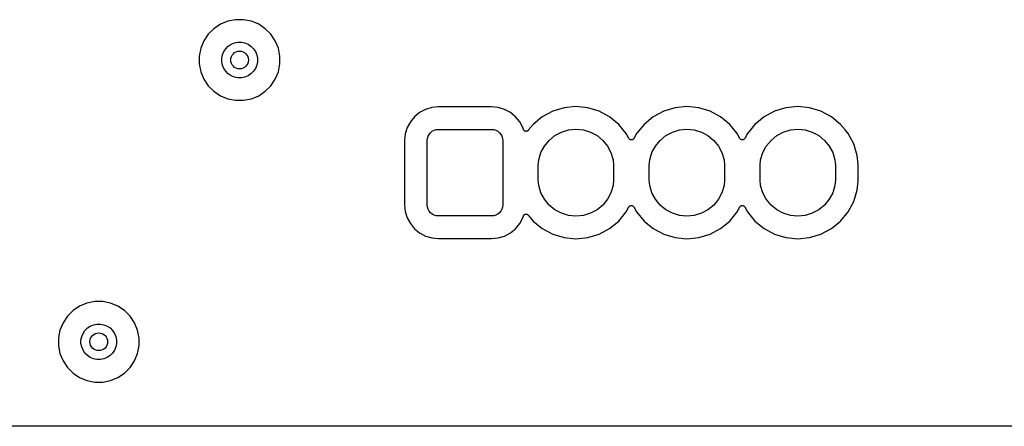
# Model space of a CAD drawing. Extents: x 1 to 139, y -76 to -1.
# Tile 18 of 26: x 67 to 89, y -76 to -66. Entities that reach past the tile are written whole.
import ezdxf

# ---------------------------------------------------------------- set-up
doc = ezdxf.new("R2010")
doc.units = 0
doc.header["$MEASUREMENT"] = 0
doc.layers.add('BLACK', color=7, linetype='CONTINUOUS')

msp = doc.modelspace()

# ---------------------------------------------------------------- linework, layer by layer
at = {"layer": 'BLACK', "linetype": 'CONTINUOUS'}
for p, q in [((71.3249, -66.5053), (71.1762, -66.6047)), ((71.4901, -66.4369), (71.3249, -66.5053)), ((71.6656, -66.402), (71.4901, -66.4369)), ((71.8444, -66.402), (71.6656, -66.402)), ((72.0199, -66.4369), (71.8444, -66.402)), ((72.1851, -66.5053), (72.0199, -66.4369)), ((72.3338, -66.6047), (72.1851, -66.5053)), ((71.0497, -66.7312), (70.9503, -66.8799)), ((71.1762, -66.6047), (71.0497, -66.7312)), ((72.4603, -66.7312), (72.3338, -66.6047)), ((72.5597, -66.8799), (72.4603, -66.7312)), ((70.9503, -66.8799), (70.8819, -67.0451)), ((71.4443, -67.055), (71.5, -66.9993)), ((71.5, -66.9993), (71.5655, -66.9555)), ((71.5655, -66.9555), (71.6383, -66.9254)), ((71.6383, -66.9254), (71.7156, -66.91)), ((71.7156, -66.91), (71.7944, -66.91)), ((71.7944, -66.91), (71.8717, -66.9254)), ((71.8717, -66.9254), (71.9445, -66.9555)), ((71.9445, -66.9555), (72.01, -66.9993)), ((72.01, -66.9993), (72.0657, -67.055)), ((72.6281, -67.0451), (72.5597, -66.8799)), ((70.8819, -67.0451), (70.847, -67.2206)), ((70.847, -67.2206), (70.847, -67.3994)), ((71.355, -67.2706), (71.3704, -67.1933)), ((71.3704, -67.1933), (71.4005, -67.1205)), ((71.4005, -67.1205), (71.4443, -67.055)), ((72.0657, -67.055), (72.1095, -67.1205)), ((72.1095, -67.1205), (72.1396, -67.1933)), ((72.1396, -67.1933), (72.155, -67.2706)), ((72.663, -67.2206), (72.6281, -67.0451)), ((72.663, -67.3994), (72.663, -67.2206)), ((70.847, -67.3994), (70.8819, -67.5749)), ((71.355, -67.3494), (71.355, -67.2706)), ((71.3704, -67.4267), (71.355, -67.3494)), ((71.4005, -67.4995), (71.3704, -67.4267)), ((72.1396, -67.4267), (72.1095, -67.4995)), ((72.155, -67.3494), (72.1396, -67.4267)), ((72.155, -67.2706), (72.155, -67.3494)), ((72.6281, -67.5749), (72.663, -67.3994)), ((70.8819, -67.5749), (70.9503, -67.7401)), ((71.4443, -67.565), (71.4005, -67.4995)), ((71.5, -67.6207), (71.4443, -67.565)), ((71.5655, -67.6645), (71.5, -67.6207)), ((71.6383, -67.6946), (71.5655, -67.6645)), ((71.9445, -67.6645), (71.8717, -67.6946)), ((72.01, -67.6207), (71.9445, -67.6645)), ((72.0657, -67.565), (72.01, -67.6207)), ((72.1095, -67.4995), (72.0657, -67.565)), ((72.5597, -67.7401), (72.6281, -67.5749)), ((70.9503, -67.7401), (71.0497, -67.8888)), ((71.0497, -67.8888), (71.1762, -68.0153)), ((71.7156, -67.71), (71.6383, -67.6946)), ((71.7944, -67.71), (71.7156, -67.71)), ((71.8717, -67.6946), (71.7944, -67.71)), ((72.3338, -68.0153), (72.4603, -67.8888)), ((72.4603, -67.8888), (72.5597, -67.7401)), ((71.1762, -68.0153), (71.3249, -68.1147)), ((71.3249, -68.1147), (71.4901, -68.1831)), ((72.0199, -68.1831), (72.1851, -68.1147)), ((72.1851, -68.1147), (72.3338, -68.0153)), ((71.4901, -68.1831), (71.6656, -68.218)), ((71.6656, -68.218), (71.8444, -68.218)), ((71.8444, -68.218), (72.0199, -68.1831)), ((75.8125, -68.4927), (75.6973, -68.5873)), ((75.944, -68.4224), (75.8125, -68.4927)), ((76.0866, -68.3792), (75.944, -68.4224)), ((76.2381, -68.3642), (76.0866, -68.3792)), ((77.4319, -68.3642), (76.2381, -68.3642)), ((77.5834, -68.3792), (77.4319, -68.3642)), ((77.726, -68.4224), (77.5834, -68.3792)), ((77.8575, -68.4927), (77.726, -68.4224)), ((77.9727, -68.5873), (77.8575, -68.4927)), ((78.8128, -68.4643), (78.5769, -68.5904)), ((79.0688, -68.3866), (78.8128, -68.4643)), ((79.335, -68.3604), (79.0688, -68.3866)), ((79.6012, -68.3866), (79.335, -68.3604)), ((79.8572, -68.4643), (79.6012, -68.3866)), ((80.0931, -68.5904), (79.8572, -68.4643)), ((81.3128, -68.4643), (81.0769, -68.5904)), ((81.5688, -68.3866), (81.3128, -68.4643)), ((81.835, -68.3604), (81.5688, -68.3866)), ((82.1012, -68.3866), (81.835, -68.3604)), ((82.3572, -68.4643), (82.1012, -68.3866)), ((82.5931, -68.5904), (82.3572, -68.4643)), ((83.8128, -68.4643), (83.5769, -68.5904)), ((84.0688, -68.3866), (83.8128, -68.4643)), ((84.335, -68.3604), (84.0688, -68.3866)), ((84.6012, -68.3866), (84.335, -68.3604)), ((84.8572, -68.4643), (84.6012, -68.3866)), ((85.0931, -68.5904), (84.8572, -68.4643)), ((75.6027, -68.7025), (75.5324, -68.834)), ((75.6973, -68.5873), (75.6027, -68.7025)), ((78.0673, -68.7025), (77.9727, -68.5873)), ((78.1376, -68.834), (78.0673, -68.7025)), ((78.3701, -68.7601), (78.2593, -68.8951)), ((78.5769, -68.5904), (78.3701, -68.7601)), ((80.2999, -68.7601), (80.0931, -68.5904)), ((80.4696, -68.9669), (80.2999, -68.7601)), ((80.8701, -68.7601), (80.7004, -68.9669)), ((81.0769, -68.5904), (80.8701, -68.7601)), ((82.7999, -68.7601), (82.5931, -68.5904)), ((82.9696, -68.9669), (82.7999, -68.7601)), ((83.3701, -68.7601), (83.2004, -68.9669)), ((83.5769, -68.5904), (83.3701, -68.7601)), ((85.2999, -68.7601), (85.0931, -68.5904)), ((85.4067, -68.8903), (85.2999, -68.7601)), ((75.4892, -68.9766), (75.4742, -69.1281)), ((75.5324, -68.834), (75.4892, -68.9766)), ((76.004, -69.0293), (76.0271, -68.9861)), ((76.0271, -68.9861), (76.0582, -68.9482)), ((76.0582, -68.9482), (76.0961, -68.9171)), ((76.0961, -68.9171), (76.1393, -68.894)), ((76.1393, -68.894), (76.1862, -68.8798)), ((76.1862, -68.8798), (76.235, -68.875)), ((76.235, -68.875), (77.435, -68.875)), ((77.435, -68.875), (77.4838, -68.8798)), ((77.4838, -68.8798), (77.5307, -68.894)), ((77.5307, -68.894), (77.5739, -68.9171)), ((77.5739, -68.9171), (77.6118, -68.9482)), ((77.6118, -68.9482), (77.6429, -68.9861)), ((77.6429, -68.9861), (77.666, -69.0293)), ((78.1495, -68.8732), (78.1376, -68.834)), ((78.1518, -68.8788), (78.1495, -68.8732)), ((78.1541, -68.8844), (78.1518, -68.8788)), ((78.1542, -68.8846), (78.1541, -68.8844)), ((78.1542, -68.8847), (78.1542, -68.8846)), ((78.1576, -68.8897), (78.1542, -68.8847)), ((78.1609, -68.8948), (78.1576, -68.8897)), ((78.161, -68.8949), (78.1609, -68.8948)), ((78.1611, -68.895), (78.161, -68.8949)), ((78.1653, -68.8993), (78.1611, -68.895)), ((78.1696, -68.9036), (78.1653, -68.8993)), ((78.1697, -68.9037), (78.1696, -68.9036)), ((78.1698, -68.9038), (78.1697, -68.9037)), ((78.1748, -68.9072), (78.1698, -68.9038)), ((78.1799, -68.9106), (78.1748, -68.9072)), ((78.18, -68.9106), (78.1799, -68.9106)), ((78.1801, -68.9107), (78.18, -68.9106)), ((78.1857, -68.913), (78.1801, -68.9107)), ((78.1913, -68.9154), (78.1857, -68.913)), ((78.1914, -68.9154), (78.1913, -68.9154)), ((78.1915, -68.9155), (78.1914, -68.9154)), ((78.1973, -68.9167), (78.1915, -68.9155)), ((78.2034, -68.9179), (78.1973, -68.9167)), ((78.2036, -68.9179), (78.2034, -68.9179)), ((78.2037, -68.918), (78.2036, -68.9179)), ((78.2096, -68.918), (78.2037, -68.918)), ((78.2158, -68.9181), (78.2096, -68.918)), ((78.2159, -68.918), (78.2158, -68.9181)), ((78.2161, -68.918), (78.2159, -68.918)), ((78.2219, -68.9169), (78.2161, -68.918)), ((78.228, -68.9158), (78.2219, -68.9169)), ((78.2281, -68.9157), (78.228, -68.9158)), ((78.2283, -68.9157), (78.2281, -68.9157)), ((78.2338, -68.9135), (78.2283, -68.9157)), ((78.2395, -68.9112), (78.2338, -68.9135)), ((78.2396, -68.9111), (78.2395, -68.9112)), ((78.2397, -68.911), (78.2396, -68.9111)), ((78.2448, -68.9077), (78.2397, -68.911)), ((78.2499, -68.9044), (78.2448, -68.9077)), ((78.25, -68.9043), (78.2499, -68.9044)), ((78.2501, -68.9042), (78.25, -68.9043)), ((78.2544, -68.9), (78.2501, -68.9042)), ((78.2588, -68.8958), (78.2544, -68.9)), ((78.2589, -68.8956), (78.2588, -68.8958)), ((78.2593, -68.8951), (78.2589, -68.8955)), ((78.2589, -68.8955), (78.2589, -68.8956)), ((78.2589, -68.8956), (78.2589, -68.8956)), ((78.8605, -69.0148), (79.0081, -68.9359)), ((79.0081, -68.9359), (79.1684, -68.8873)), ((79.1684, -68.8873), (79.335, -68.8709)), ((79.335, -68.8709), (79.5016, -68.8873)), ((79.5016, -68.8873), (79.6619, -68.9359)), ((79.6619, -68.9359), (79.8095, -69.0148)), ((80.529, -69.078), (80.4696, -68.9669)), ((80.7004, -68.9669), (80.641, -69.078)), ((81.3605, -69.0148), (81.5081, -68.9359)), ((81.5081, -68.9359), (81.6684, -68.8873)), ((81.6684, -68.8873), (81.835, -68.8709)), ((81.835, -68.8709), (82.0016, -68.8873)), ((82.0016, -68.8873), (82.1619, -68.9359)), ((82.1619, -68.9359), (82.3095, -69.0148)), ((83.029, -69.078), (82.9696, -68.9669)), ((83.2004, -68.9669), (83.141, -69.078)), ((83.8605, -69.0148), (84.0081, -68.9359)), ((84.0081, -68.9359), (84.1684, -68.8873)), ((84.1684, -68.8873), (84.335, -68.8709)), ((84.335, -68.8709), (84.5016, -68.8873)), ((84.5016, -68.8873), (84.6619, -68.9359)), ((84.6619, -68.9359), (84.8095, -69.0148)), ((85.4696, -68.9669), (85.4067, -68.8903)), ((85.5957, -69.2028), (85.4696, -68.9669)), ((75.4742, -69.1281), (75.4742, -70.5719)), ((75.985, -69.125), (75.9898, -69.0762)), ((75.985, -70.575), (75.985, -69.125)), ((75.9898, -69.0762), (76.004, -69.0293)), ((77.666, -69.0293), (77.6802, -69.0762)), ((77.6802, -69.0762), (77.685, -69.125)), ((77.685, -69.125), (77.685, -70.575)), ((78.6248, -69.2505), (78.7311, -69.1211)), ((78.7311, -69.1211), (78.8605, -69.0148)), ((79.8095, -69.0148), (79.9389, -69.1211)), ((79.9389, -69.1211), (80.0452, -69.2505)), ((80.5324, -69.0831), (80.529, -69.078)), ((80.5357, -69.0881), (80.5324, -69.0831)), ((80.5358, -69.0882), (80.5357, -69.0881)), ((80.5359, -69.0883), (80.5358, -69.0882)), ((80.5402, -69.0927), (80.5359, -69.0883)), ((80.5444, -69.0969), (80.5402, -69.0927)), ((80.5445, -69.097), (80.5444, -69.0969)), ((80.5446, -69.0971), (80.5445, -69.097)), ((80.5497, -69.1005), (80.5446, -69.0971)), ((80.5547, -69.1039), (80.5497, -69.1005)), ((80.5548, -69.1039), (80.5547, -69.1039)), ((80.5549, -69.104), (80.5548, -69.1039)), ((80.5605, -69.1063), (80.5549, -69.104)), ((80.5661, -69.1087), (80.5605, -69.1063)), ((80.5662, -69.1087), (80.5661, -69.1087)), ((80.5664, -69.1088), (80.5662, -69.1087)), ((80.5723, -69.11), (80.5664, -69.1088)), ((80.5782, -69.1112), (80.5723, -69.11)), ((80.5784, -69.1112), (80.5782, -69.1112)), ((80.5785, -69.1112), (80.5784, -69.1112)), ((80.5845, -69.1113), (80.5785, -69.1112)), ((80.5906, -69.1113), (80.5845, -69.1113)), ((80.5908, -69.1113), (80.5906, -69.1113)), ((80.5909, -69.1113), (80.5908, -69.1113)), ((80.5967, -69.1102), (80.5909, -69.1113)), ((80.6028, -69.109), (80.5967, -69.1102)), ((80.6029, -69.109), (80.6028, -69.109)), ((80.6031, -69.109), (80.6029, -69.109)), ((80.6085, -69.1067), (80.6031, -69.109)), ((80.6143, -69.1044), (80.6085, -69.1067)), ((80.6144, -69.1043), (80.6143, -69.1044)), ((80.6145, -69.1043), (80.6144, -69.1043)), ((80.6196, -69.101), (80.6145, -69.1043)), ((80.6247, -69.0977), (80.6196, -69.101)), ((80.6248, -69.0976), (80.6247, -69.0977)), ((80.6249, -69.0975), (80.6248, -69.0976)), ((80.6293, -69.0932), (80.6249, -69.0975)), ((80.6336, -69.089), (80.6293, -69.0932)), ((80.6337, -69.0888), (80.6336, -69.0889)), ((80.6336, -69.0889), (80.6336, -69.089)), ((80.6372, -69.0837), (80.6337, -69.0888)), ((80.6406, -69.0788), (80.6372, -69.0837)), ((80.6407, -69.0786), (80.6406, -69.0788)), ((80.641, -69.078), (80.6407, -69.0785)), ((80.6407, -69.0785), (80.6407, -69.0785)), ((80.6407, -69.0785), (80.6407, -69.0786)), ((81.1248, -69.2505), (81.2311, -69.1211)), ((81.2311, -69.1211), (81.3605, -69.0148)), ((82.3095, -69.0148), (82.4389, -69.1211)), ((82.4389, -69.1211), (82.5452, -69.2505)), ((83.0324, -69.0831), (83.029, -69.078)), ((83.0357, -69.0881), (83.0324, -69.0831)), ((83.0358, -69.0882), (83.0357, -69.0881)), ((83.0359, -69.0883), (83.0358, -69.0882)), ((83.0402, -69.0927), (83.0359, -69.0883)), ((83.0444, -69.0969), (83.0402, -69.0927)), ((83.0445, -69.097), (83.0444, -69.0969)), ((83.0446, -69.0971), (83.0445, -69.097)), ((83.0497, -69.1005), (83.0446, -69.0971)), ((83.0547, -69.1039), (83.0497, -69.1005)), ((83.0548, -69.1039), (83.0547, -69.1039)), ((83.0549, -69.104), (83.0548, -69.1039)), ((83.0605, -69.1063), (83.0549, -69.104)), ((83.0661, -69.1087), (83.0605, -69.1063)), ((83.0662, -69.1087), (83.0661, -69.1087)), ((83.0664, -69.1088), (83.0662, -69.1087)), ((83.0723, -69.11), (83.0664, -69.1088)), ((83.0782, -69.1112), (83.0723, -69.11)), ((83.0784, -69.1112), (83.0782, -69.1112)), ((83.0785, -69.1112), (83.0784, -69.1112)), ((83.0845, -69.1113), (83.0785, -69.1112)), ((83.0906, -69.1113), (83.0845, -69.1113)), ((83.0908, -69.1113), (83.0906, -69.1113)), ((83.0909, -69.1113), (83.0908, -69.1113)), ((83.0967, -69.1102), (83.0909, -69.1113)), ((83.1028, -69.109), (83.0967, -69.1102)), ((83.1029, -69.109), (83.1028, -69.109)), ((83.1031, -69.109), (83.1029, -69.109)), ((83.1085, -69.1067), (83.1031, -69.109)), ((83.1143, -69.1044), (83.1085, -69.1067)), ((83.1144, -69.1043), (83.1143, -69.1044)), ((83.1145, -69.1043), (83.1144, -69.1043)), ((83.1196, -69.101), (83.1145, -69.1043)), ((83.1247, -69.0977), (83.1196, -69.101)), ((83.1248, -69.0976), (83.1247, -69.0977)), ((83.1249, -69.0975), (83.1248, -69.0976)), ((83.1293, -69.0932), (83.1249, -69.0975)), ((83.1336, -69.089), (83.1293, -69.0932)), ((83.1337, -69.0888), (83.1336, -69.0889)), ((83.1336, -69.0889), (83.1336, -69.089)), ((83.1372, -69.0837), (83.1337, -69.0888)), ((83.1406, -69.0788), (83.1372, -69.0837)), ((83.1407, -69.0786), (83.1406, -69.0788)), ((83.141, -69.078), (83.1407, -69.0785)), ((83.1407, -69.0785), (83.1407, -69.0785)), ((83.1407, -69.0785), (83.1407, -69.0786)), ((83.6248, -69.2505), (83.7311, -69.1211)), ((83.7311, -69.1211), (83.8605, -69.0148)), ((84.8095, -69.0148), (84.9389, -69.1211)), ((84.9389, -69.1211), (85.0452, -69.2505)), ((85.6734, -69.4588), (85.5957, -69.2028)), ((78.4973, -69.5584), (78.5459, -69.3981)), ((78.5459, -69.3981), (78.6248, -69.2505)), ((80.0452, -69.2505), (80.1241, -69.3981)), ((80.1241, -69.3981), (80.1727, -69.5584)), ((80.9973, -69.5584), (81.0459, -69.3981)), ((81.0459, -69.3981), (81.1248, -69.2505)), ((82.5452, -69.2505), (82.6241, -69.3981)), ((82.6241, -69.3981), (82.6727, -69.5584)), ((83.4973, -69.5584), (83.5459, -69.3981)), ((83.5459, -69.3981), (83.6248, -69.2505)), ((85.0452, -69.2505), (85.1241, -69.3981)), ((85.1241, -69.3981), (85.1727, -69.5584)), ((78.485, -69.6833), (78.4973, -69.5584)), ((80.1727, -69.5584), (80.185, -69.6833)), ((80.985, -69.6833), (80.9973, -69.5584)), ((82.6727, -69.5584), (82.685, -69.6833)), ((83.485, -69.6833), (83.4973, -69.5584)), ((85.1727, -69.5584), (85.185, -69.6833)), ((85.693, -69.6583), (85.6734, -69.4588)), ((85.693, -70.0417), (85.693, -69.6583)), ((78.485, -70.0167), (78.485, -69.6833)), ((80.185, -69.6833), (80.185, -70.0167)), ((80.985, -70.0167), (80.985, -69.6833)), ((82.685, -69.6833), (82.685, -70.0167)), ((83.485, -70.0167), (83.485, -69.6833)), ((85.185, -69.6833), (85.185, -70.0167)), ((78.4973, -70.1416), (78.485, -70.0167)), ((80.185, -70.0167), (80.1727, -70.1416)), ((80.9973, -70.1416), (80.985, -70.0167)), ((82.685, -70.0167), (82.6727, -70.1416)), ((83.4973, -70.1416), (83.485, -70.0167)), ((85.185, -70.0167), (85.1727, -70.1416)), ((85.6734, -70.2412), (85.693, -70.0417)), ((78.5459, -70.3019), (78.4973, -70.1416)), ((78.6248, -70.4495), (78.5459, -70.3019)), ((80.1241, -70.3019), (80.0452, -70.4495)), ((80.1727, -70.1416), (80.1241, -70.3019)), ((81.0459, -70.3019), (80.9973, -70.1416)), ((81.1248, -70.4495), (81.0459, -70.3019)), ((82.6241, -70.3019), (82.5452, -70.4495)), ((82.6727, -70.1416), (82.6241, -70.3019)), ((83.5459, -70.3019), (83.4973, -70.1416)), ((83.6248, -70.4495), (83.5459, -70.3019)), ((85.1241, -70.3019), (85.0452, -70.4495)), ((85.1727, -70.1416), (85.1241, -70.3019)), ((85.5957, -70.4972), (85.6734, -70.2412)), ((78.7311, -70.5789), (78.6248, -70.4495)), ((80.0452, -70.4495), (79.9389, -70.5789)), ((81.2311, -70.5789), (81.1248, -70.4495)), ((82.5452, -70.4495), (82.4389, -70.5789)), ((83.7311, -70.5789), (83.6248, -70.4495)), ((85.0452, -70.4495), (84.9389, -70.5789)), ((85.4696, -70.7331), (85.5957, -70.4972)), ((75.4742, -70.5719), (75.4892, -70.7234)), ((75.4892, -70.7234), (75.5324, -70.866)), ((75.9898, -70.6238), (75.985, -70.575)), ((76.004, -70.6707), (75.9898, -70.6238)), ((76.0271, -70.7139), (76.004, -70.6707)), ((76.0582, -70.7518), (76.0271, -70.7139)), ((76.0961, -70.7829), (76.0582, -70.7518)), ((76.1393, -70.806), (76.0961, -70.7829)), ((77.5739, -70.7829), (77.5307, -70.806)), ((77.6118, -70.7518), (77.5739, -70.7829)), ((77.6429, -70.7139), (77.6118, -70.7518)), ((77.666, -70.6707), (77.6429, -70.7139)), ((77.6802, -70.6238), (77.666, -70.6707)), ((77.685, -70.575), (77.6802, -70.6238)), ((78.1809, -70.7889), (78.1866, -70.7866)), ((78.1866, -70.7866), (78.1921, -70.7843)), ((78.1921, -70.7843), (78.1923, -70.7843)), ((78.1923, -70.7843), (78.1924, -70.7843)), ((78.1924, -70.7843), (78.1984, -70.7831)), ((78.1984, -70.7831), (78.2043, -70.782)), ((78.2043, -70.782), (78.2044, -70.782)), ((78.2044, -70.782), (78.2046, -70.782)), ((78.2046, -70.782), (78.2106, -70.782)), ((78.2106, -70.782), (78.2167, -70.782)), ((78.2167, -70.782), (78.2168, -70.7821)), ((78.2168, -70.7821), (78.217, -70.7821)), ((78.217, -70.7821), (78.2228, -70.7833)), ((78.2228, -70.7833), (78.2288, -70.7845)), ((78.2288, -70.7845), (78.229, -70.7845)), ((78.229, -70.7845), (78.2291, -70.7846)), ((78.2291, -70.7846), (78.2346, -70.7869)), ((78.2346, -70.7869), (78.2403, -70.7893)), ((78.8605, -70.6852), (78.7311, -70.5789)), ((79.0081, -70.7641), (78.8605, -70.6852)), ((79.1684, -70.8127), (79.0081, -70.7641)), ((79.6619, -70.7641), (79.5016, -70.8127)), ((79.8095, -70.6852), (79.6619, -70.7641)), ((79.9389, -70.5789), (79.8095, -70.6852)), ((80.2999, -70.9399), (80.4696, -70.7331)), ((80.4696, -70.7331), (80.529, -70.622)), ((80.529, -70.622), (80.5293, -70.6215)), ((80.5293, -70.6214), (80.5294, -70.6212)), ((80.5293, -70.6215), (80.5293, -70.6214)), ((80.5293, -70.6215), (80.5293, -70.6215)), ((80.5294, -70.6212), (80.5328, -70.6162)), ((80.5328, -70.6162), (80.5363, -70.6112)), ((80.5363, -70.6112), (80.5364, -70.6111)), ((80.5364, -70.611), (80.5407, -70.6069)), ((80.5364, -70.6111), (80.5364, -70.611)), ((80.5407, -70.6069), (80.5451, -70.6025)), ((80.5451, -70.6025), (80.5452, -70.6024)), ((80.5452, -70.6024), (80.5453, -70.6023)), ((80.5453, -70.6023), (80.5504, -70.599)), ((80.5504, -70.599), (80.5555, -70.5957)), ((80.5555, -70.5957), (80.5556, -70.5957)), ((80.5556, -70.5957), (80.5557, -70.5956)), ((80.5557, -70.5956), (80.5614, -70.5933)), ((80.5614, -70.5933), (80.5669, -70.591)), ((80.5669, -70.591), (80.5671, -70.591)), ((80.5671, -70.591), (80.5672, -70.591)), ((80.5672, -70.591), (80.5731, -70.5899)), ((80.5731, -70.5899), (80.5791, -70.5887)), ((80.5791, -70.5887), (80.5792, -70.5887)), ((80.5792, -70.5887), (80.5794, -70.5887)), ((80.5794, -70.5887), (80.5853, -70.5887)), ((80.5853, -70.5887), (80.5915, -70.5888)), ((80.5915, -70.5888), (80.5916, -70.5888)), ((80.5916, -70.5888), (80.5918, -70.5888)), ((80.5918, -70.5888), (80.5976, -70.59)), ((80.5976, -70.59), (80.6036, -70.5912)), ((80.6036, -70.5912), (80.6038, -70.5913)), ((80.6038, -70.5913), (80.6039, -70.5913)), ((80.6039, -70.5913), (80.6095, -70.5937)), ((80.6095, -70.5937), (80.6151, -70.596)), ((80.6151, -70.596), (80.6152, -70.5961)), ((80.6152, -70.5961), (80.6153, -70.5961)), ((80.6153, -70.5961), (80.6203, -70.5995)), ((80.6203, -70.5995), (80.6254, -70.6029)), ((80.6254, -70.6029), (80.6255, -70.603)), ((80.6255, -70.603), (80.6256, -70.6031)), ((80.6256, -70.6031), (80.6297, -70.6072)), ((80.6297, -70.6072), (80.6341, -70.6117)), ((80.6341, -70.6117), (80.6342, -70.6118)), ((80.6342, -70.6118), (80.6343, -70.6119)), ((80.6343, -70.6119), (80.6375, -70.6167)), ((80.6375, -70.6167), (80.641, -70.622)), ((80.641, -70.622), (80.7004, -70.7331)), ((80.7004, -70.7331), (80.8701, -70.9399)), ((81.3605, -70.6852), (81.2311, -70.5789)), ((81.5081, -70.7641), (81.3605, -70.6852)), ((81.6684, -70.8127), (81.5081, -70.7641)), ((82.1619, -70.7641), (82.0016, -70.8127)), ((82.3095, -70.6852), (82.1619, -70.7641)), ((82.4389, -70.5789), (82.3095, -70.6852)), ((82.7999, -70.9399), (82.9696, -70.7331)), ((82.9696, -70.7331), (83.029, -70.622)), ((83.029, -70.622), (83.0293, -70.6215)), ((83.0293, -70.6214), (83.0294, -70.6212)), ((83.0293, -70.6215), (83.0293, -70.6214)), ((83.0293, -70.6215), (83.0293, -70.6215)), ((83.0294, -70.6212), (83.0328, -70.6162)), ((83.0328, -70.6162), (83.0363, -70.6112)), ((83.0363, -70.6112), (83.0364, -70.6111)), ((83.0364, -70.611), (83.0407, -70.6069)), ((83.0364, -70.6111), (83.0364, -70.611)), ((83.0407, -70.6069), (83.0451, -70.6025)), ((83.0451, -70.6025), (83.0452, -70.6024)), ((83.0452, -70.6024), (83.0453, -70.6023)), ((83.0453, -70.6023), (83.0504, -70.599)), ((83.0504, -70.599), (83.0555, -70.5957)), ((83.0555, -70.5957), (83.0556, -70.5957)), ((83.0556, -70.5957), (83.0557, -70.5956)), ((83.0557, -70.5956), (83.0614, -70.5933)), ((83.0614, -70.5933), (83.0669, -70.591)), ((83.0669, -70.591), (83.0671, -70.591)), ((83.0671, -70.591), (83.0672, -70.591)), ((83.0672, -70.591), (83.0731, -70.5899)), ((83.0731, -70.5899), (83.0791, -70.5887)), ((83.0791, -70.5887), (83.0792, -70.5887)), ((83.0792, -70.5887), (83.0794, -70.5887)), ((83.0794, -70.5887), (83.0853, -70.5887)), ((83.0853, -70.5887), (83.0915, -70.5888)), ((83.0915, -70.5888), (83.0916, -70.5888)), ((83.0916, -70.5888), (83.0918, -70.5888)), ((83.0918, -70.5888), (83.0976, -70.59)), ((83.0976, -70.59), (83.1036, -70.5912)), ((83.1036, -70.5912), (83.1038, -70.5913)), ((83.1038, -70.5913), (83.1039, -70.5913)), ((83.1039, -70.5913), (83.1095, -70.5937)), ((83.1095, -70.5937), (83.1151, -70.596)), ((83.1151, -70.596), (83.1152, -70.5961)), ((83.1152, -70.5961), (83.1153, -70.5961)), ((83.1153, -70.5961), (83.1203, -70.5995)), ((83.1203, -70.5995), (83.1254, -70.6029)), ((83.1254, -70.6029), (83.1255, -70.603)), ((83.1255, -70.603), (83.1256, -70.6031)), ((83.1256, -70.6031), (83.1297, -70.6072)), ((83.1297, -70.6072), (83.1341, -70.6117)), ((83.1341, -70.6117), (83.1342, -70.6118)), ((83.1342, -70.6118), (83.1343, -70.6119)), ((83.1343, -70.6119), (83.1375, -70.6167)), ((83.1375, -70.6167), (83.141, -70.622)), ((83.141, -70.622), (83.2004, -70.7331)), ((83.2004, -70.7331), (83.3701, -70.9399)), ((83.8605, -70.6852), (83.7311, -70.5789)), ((84.0081, -70.7641), (83.8605, -70.6852)), ((84.1684, -70.8127), (84.0081, -70.7641)), ((84.6619, -70.7641), (84.5016, -70.8127)), ((84.8095, -70.6852), (84.6619, -70.7641)), ((84.9389, -70.5789), (84.8095, -70.6852)), ((85.2999, -70.9399), (85.4696, -70.7331)), ((75.5324, -70.866), (75.6027, -70.9975)), ((75.6027, -70.9975), (75.6973, -71.1127)), ((76.1862, -70.8202), (76.1393, -70.806)), ((76.235, -70.825), (76.1862, -70.8202)), ((77.435, -70.825), (76.235, -70.825)), ((77.4838, -70.8202), (77.435, -70.825)), ((77.5307, -70.806), (77.4838, -70.8202)), ((77.9727, -71.1127), (78.0673, -70.9975)), ((78.0673, -70.9975), (78.1376, -70.866)), ((78.1376, -70.866), (78.1495, -70.8268)), ((78.1495, -70.8268), (78.1497, -70.8262)), ((78.1497, -70.8259), (78.1522, -70.8203)), ((78.1497, -70.8262), (78.1497, -70.8259)), ((78.1497, -70.8262), (78.1497, -70.8262)), ((78.1497, -70.8262), (78.1497, -70.8262)), ((78.1522, -70.8203), (78.1545, -70.8148)), ((78.1545, -70.8148), (78.1546, -70.8147)), ((78.1546, -70.8145), (78.1581, -70.8095)), ((78.1546, -70.8147), (78.1546, -70.8145)), ((78.1581, -70.8095), (78.1615, -70.8045)), ((78.1615, -70.8045), (78.1616, -70.8044)), ((78.1616, -70.8044), (78.1617, -70.8043)), ((78.1617, -70.8043), (78.1661, -70.8)), ((78.1661, -70.8), (78.1703, -70.7958)), ((78.1703, -70.7958), (78.1704, -70.7958)), ((78.1704, -70.7958), (78.1705, -70.7957)), ((78.1705, -70.7957), (78.1757, -70.7923)), ((78.1757, -70.7923), (78.1806, -70.789)), ((78.1806, -70.789), (78.1808, -70.789)), ((78.1808, -70.789), (78.1809, -70.7889)), ((78.2403, -70.7893), (78.2404, -70.7893)), ((78.2404, -70.7893), (78.2405, -70.7894)), ((78.2405, -70.7894), (78.2455, -70.7927)), ((78.2455, -70.7927), (78.2506, -70.7962)), ((78.2506, -70.7962), (78.2507, -70.7963)), ((78.2507, -70.7963), (78.2508, -70.7963)), ((78.2508, -70.7963), (78.2549, -70.8005)), ((78.2549, -70.8005), (78.2593, -70.8049)), ((78.2593, -70.8049), (78.3701, -70.9399)), ((78.3701, -70.9399), (78.5769, -71.1096)), ((79.335, -70.8291), (79.1684, -70.8127)), ((79.5016, -70.8127), (79.335, -70.8291)), ((80.0931, -71.1096), (80.2999, -70.9399)), ((80.8701, -70.9399), (81.0769, -71.1096)), ((81.835, -70.8291), (81.6684, -70.8127)), ((82.0016, -70.8127), (81.835, -70.8291)), ((82.5931, -71.1096), (82.7999, -70.9399)), ((83.3701, -70.9399), (83.5769, -71.1096)), ((84.335, -70.8291), (84.1684, -70.8127)), ((84.5016, -70.8127), (84.335, -70.8291)), ((85.0931, -71.1096), (85.2568, -70.9752)), ((85.2568, -70.9752), (85.2999, -70.9399)), ((75.6973, -71.1127), (75.8125, -71.2073)), ((75.8125, -71.2073), (75.944, -71.2776)), ((77.726, -71.2776), (77.8575, -71.2073)), ((77.8575, -71.2073), (77.9727, -71.1127)), ((78.5769, -71.1096), (78.8128, -71.2357)), ((79.8572, -71.2357), (80.0931, -71.1096)), ((81.0769, -71.1096), (81.3128, -71.2357)), ((82.3572, -71.2357), (82.5931, -71.1096)), ((83.5769, -71.1096), (83.8128, -71.2357)), ((84.8572, -71.2357), (85.0931, -71.1096)), ((75.944, -71.2776), (76.0866, -71.3208)), ((76.0866, -71.3208), (76.2381, -71.3358)), ((76.2381, -71.3358), (77.4319, -71.3358)), ((77.4319, -71.3358), (77.5834, -71.3208)), ((77.5834, -71.3208), (77.726, -71.2776)), ((78.8128, -71.2357), (79.0688, -71.3134)), ((79.0688, -71.3134), (79.335, -71.3396)), ((79.335, -71.3396), (79.6012, -71.3134)), ((79.6012, -71.3134), (79.8572, -71.2357)), ((81.3128, -71.2357), (81.5688, -71.3134)), ((81.5688, -71.3134), (81.835, -71.3396)), ((81.835, -71.3396), (82.1012, -71.3134)), ((82.1012, -71.3134), (82.3572, -71.2357)), ((83.8128, -71.2357), (84.0688, -71.3134)), ((84.0688, -71.3134), (84.335, -71.3396)), ((84.335, -71.3396), (84.6012, -71.3134)), ((84.6012, -71.3134), (84.8572, -71.2357)), ((68.4906, -72.752), (68.3151, -72.7869)), ((68.6694, -72.752), (68.4906, -72.752)), ((68.8449, -72.7869), (68.6694, -72.752)), ((68.0012, -72.9547), (67.8747, -73.0812)), ((68.1499, -72.8553), (68.0012, -72.9547)), ((68.3151, -72.7869), (68.1499, -72.8553)), ((69.0101, -72.8553), (68.8449, -72.7869)), ((69.1588, -72.9547), (69.0101, -72.8553)), ((69.2853, -73.0812), (69.1588, -72.9547)), ((67.8747, -73.0812), (67.7753, -73.2299)), ((69.3847, -73.2299), (69.2853, -73.0812)), ((67.7069, -73.3951), (67.672, -73.5706)), ((67.7753, -73.2299), (67.7069, -73.3951)), ((68.2255, -73.4705), (68.2693, -73.405)), ((68.2693, -73.405), (68.325, -73.3493)), ((68.325, -73.3493), (68.3905, -73.3055)), ((68.3905, -73.3055), (68.4633, -73.2754)), ((68.4633, -73.2754), (68.5406, -73.26)), ((68.5406, -73.26), (68.6194, -73.26)), ((68.6194, -73.26), (68.6967, -73.2754)), ((68.6967, -73.2754), (68.7695, -73.3055)), ((68.7695, -73.3055), (68.835, -73.3493)), ((68.835, -73.3493), (68.8907, -73.405)), ((68.8907, -73.405), (68.9345, -73.4705)), ((69.4531, -73.3951), (69.3847, -73.2299)), ((69.488, -73.5706), (69.4531, -73.3951)), ((67.672, -73.5706), (67.672, -73.7494)), ((68.18, -73.6206), (68.1954, -73.5433)), ((68.18, -73.6994), (68.18, -73.6206)), ((68.1954, -73.5433), (68.2255, -73.4705)), ((68.9345, -73.4705), (68.9646, -73.5433)), ((68.9646, -73.5433), (68.98, -73.6206)), ((68.98, -73.6206), (68.98, -73.6994)), ((69.488, -73.7494), (69.488, -73.5706)), ((67.672, -73.7494), (67.7069, -73.9249)), ((68.1954, -73.7767), (68.18, -73.6994)), ((68.2255, -73.8495), (68.1954, -73.7767)), ((68.2693, -73.915), (68.2255, -73.8495)), ((68.9345, -73.8495), (68.8907, -73.915)), ((68.9646, -73.7767), (68.9345, -73.8495)), ((68.98, -73.6994), (68.9646, -73.7767)), ((69.4531, -73.9249), (69.488, -73.7494)), ((67.7069, -73.9249), (67.7753, -74.0901)), ((67.7753, -74.0901), (67.8747, -74.2388)), ((68.325, -73.9707), (68.2693, -73.915)), ((68.3905, -74.0145), (68.325, -73.9707)), ((68.4633, -74.0446), (68.3905, -74.0145)), ((68.5406, -74.06), (68.4633, -74.0446)), ((68.6194, -74.06), (68.5406, -74.06)), ((68.6967, -74.0446), (68.6194, -74.06)), ((68.7695, -74.0145), (68.6967, -74.0446)), ((68.835, -73.9707), (68.7695, -74.0145)), ((68.8907, -73.915), (68.835, -73.9707)), ((69.2853, -74.2388), (69.3847, -74.0901)), ((69.3847, -74.0901), (69.4531, -73.9249)), ((67.8747, -74.2388), (68.0012, -74.3653)), ((69.1588, -74.3653), (69.2853, -74.2388)), ((68.0012, -74.3653), (68.1499, -74.4647)), ((68.1499, -74.4647), (68.3151, -74.5331)), ((68.3151, -74.5331), (68.4906, -74.568)), ((68.6694, -74.568), (68.8449, -74.5331)), ((68.8449, -74.5331), (69.0101, -74.4647)), ((69.0101, -74.4647), (69.1588, -74.3653)), ((68.4906, -74.568), (68.6694, -74.568)), ((133.538, -75.565), (6.16231, -75.565))]:
    msp.add_line(p, q, dxfattribs=at)
at = {"layer": 'BLACK'}
for centre in [(71.755, -67.31), (68.58, -73.66)]:
    msp.add_circle(centre, 0.2, dxfattribs=at)

doc.saveas('drawing.dxf')
